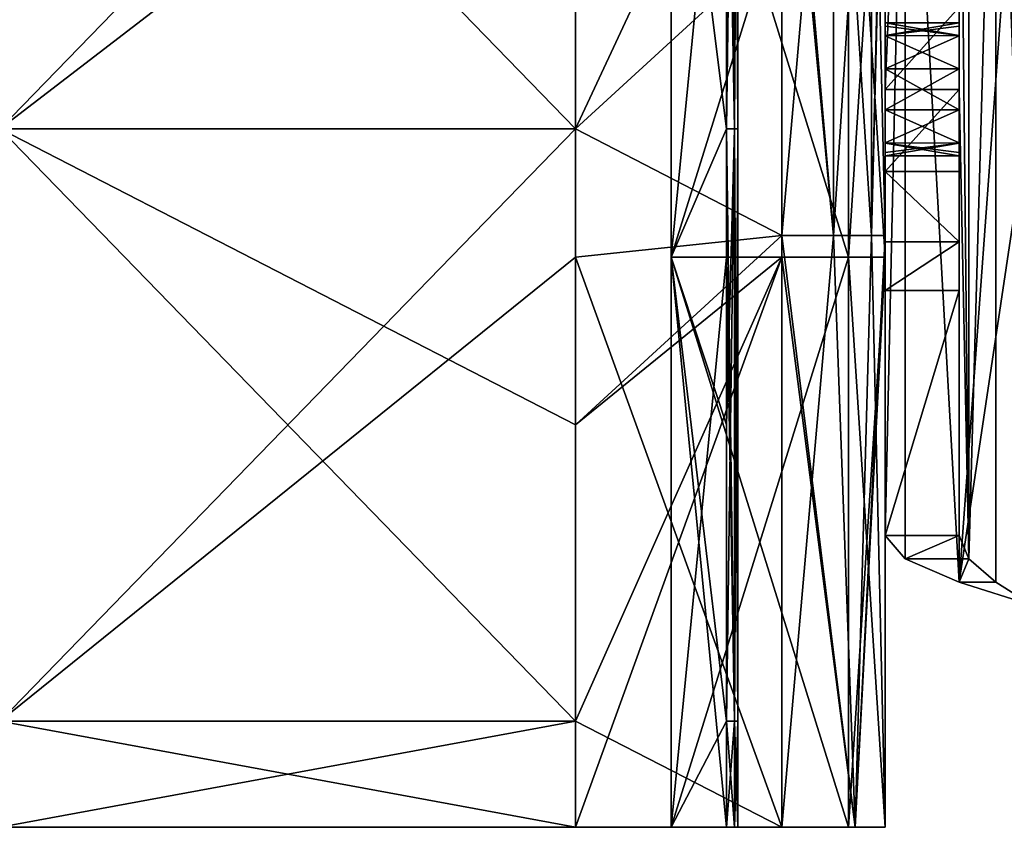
# Model space of a CAD drawing. Extents: x -207 to 207, y 0 to 988.
# Tile 4 of 144: x 1 to 68, y 0 to 55. Entities that reach past the tile are written whole.
import ezdxf

# ---------------------------------------------------------------- set-up
doc = ezdxf.new("R2010")
doc.units = 0
doc.header["$LTSCALE"] = 127.314815
for name, color, linetype in [('1', 7, 'CONTINUOUS'), ('17', 7, 'CONTINUOUS'), ('19', 7, 'CONTINUOUS'), ('20', 7, 'CONTINUOUS'), ('21', 7, 'CONTINUOUS'), ('22', 7, 'CONTINUOUS'), ('23', 7, 'CONTINUOUS'), ('24', 7, 'CONTINUOUS'), ('25', 7, 'CONTINUOUS'), ('26', 7, 'CONTINUOUS'), ('27', 7, 'CONTINUOUS'), ('28', 7, 'CONTINUOUS'), ('29', 7, 'CONTINUOUS'), ('298', 7, 'CONTINUOUS'), ('299', 7, 'CONTINUOUS'), ('30', 7, 'CONTINUOUS'), ('304', 7, 'CONTINUOUS'), ('305', 7, 'CONTINUOUS'), ('306', 7, 'CONTINUOUS'), ('307', 7, 'CONTINUOUS'), ('308', 7, 'CONTINUOUS'), ('309', 7, 'CONTINUOUS'), ('31', 7, 'CONTINUOUS'), ('311', 7, 'CONTINUOUS'), ('312', 7, 'CONTINUOUS'), ('32', 7, 'CONTINUOUS'), ('33', 7, 'CONTINUOUS'), ('34', 7, 'CONTINUOUS'), ('35', 7, 'CONTINUOUS'), ('36', 7, 'CONTINUOUS'), ('37', 7, 'CONTINUOUS'), ('38', 7, 'CONTINUOUS'), ('40', 7, 'CONTINUOUS'), ('41', 7, 'CONTINUOUS')]:
    doc.layers.add(name, color=color, linetype=linetype)

msp = doc.modelspace()

# ---------------------------------------------------------------- linework, layer by layer
at = {"layer": '1', "color": 7, "linetype": 'CONTINUOUS'}
for points in [[(39, 0, -260), (0, 0, -262.5), (39, 0, -340), (39, 0, -260)], [(39, 0, -340), (0, 0, -262.5), (0, 0, -337.5), (39, 0, -340)], [(53, 0, -260), (39, 0, -260), (45.5, 0, -285), (53, 0, -260)], [(45.5, 0, -285), (39, 0, -260), (45.5, 0, -293.5), (45.5, 0, -285)], [(45.5, 0, -293.5), (39, 0, -260), (45.5, 0, -295), (45.5, 0, -293.5)], [(45.5, 0, -295), (39, 0, -260), (45.5, 0, -305), (45.5, 0, -295)], [(45.5, 0, -305), (39, 0, -260), (45.5, 0, -306.5), (45.5, 0, -305)], [(45.5, 0, -306.5), (39, 0, -260), (45.5, 0, -315), (45.5, 0, -306.5)], [(45.5, 0, -315), (39, 0, -260), (39, 0, -340), (45.5, 0, -315)], [(53, 0, -340), (45.5, 0, -315), (39, 0, -340), (53, 0, -340)], [(57.5, 0, -285), (53, 0, -260), (45.5, 0, -285), (57.5, 0, -285)], [(49.25, 0, -293.5), (45.5, 0, -293.5), (49.25, 0, -295), (49.25, 0, -293.5)], [(49.25, 0, -295), (45.5, 0, -293.5), (45.5, 0, -295), (49.25, 0, -295)], [(49.25, 0, -305), (45.5, 0, -305), (49.25, 0, -306.5), (49.25, 0, -305)], [(49.25, 0, -306.5), (45.5, 0, -305), (45.5, 0, -306.5), (49.25, 0, -306.5)], [(57.5, 0, -315), (45.5, 0, -315), (53, 0, -340), (57.5, 0, -315)], [(49.78, 0, -293.72), (49.25, 0, -293.5), (49.78, 0, -294.78), (49.78, 0, -293.72)], [(49.78, 0, -294.78), (49.25, 0, -293.5), (49.25, 0, -295), (49.78, 0, -294.78)], [(49.78, 0, -305.22), (49.25, 0, -305), (49.78, 0, -306.28), (49.78, 0, -305.22)], [(49.78, 0, -306.28), (49.25, 0, -305), (49.25, 0, -306.5), (49.78, 0, -306.28)], [(50, 0, -294.25), (49.78, 0, -293.72), (49.78, 0, -294.78), (50, 0, -294.25)], [(50, 0, -305.75), (49.78, 0, -305.22), (49.78, 0, -306.28), (50, 0, -305.75)], [(57.951, 0, -262.051), (53, 0, -260), (57.5, 0, -285), (57.951, 0, -262.051)], [(57.949, 0, -337.951), (57.5, 0, -315), (53, 0, -340), (57.949, 0, -337.951)], [(60, 0, -292.5), (57.951, 0, -262.051), (57.5, 0, -285), (60, 0, -292.5)], [(57.5, 0, -292.5), (60, 0, -292.5), (57.5, 0, -285), (57.5, 0, -292.5)], [(57.5, 0, -307.5), (57.5, 0, -315), (57.949, 0, -337.951), (57.5, 0, -307.5)], [(60, 0, -307.5), (57.5, 0, -307.5), (60, 0, -333), (60, 0, -307.5)], [(60, 0, -333), (57.5, 0, -307.5), (57.949, 0, -337.951), (60, 0, -333)], [(60, 0, -267), (57.951, 0, -262.051), (60, 0, -292.5), (60, 0, -267)]]:
    msp.add_3dface(points, dxfattribs=at)
at = {"layer": '17', "color": 7, "linetype": 'CONTINUOUS'}
for points in [[(39, 77.273, -340), (53, 60.163, -340), (39, 47.335, -340), (39, 77.273, -340)], [(53, 60.163, -340), (53, 40.095, -340), (39, 47.335, -340), (53, 60.163, -340)], [(39, 47.335, -340), (53, 40.095, -340), (39, 38.636, -340), (39, 47.335, -340)], [(53, 40.095, -340), (53, 0, -340), (39, 38.636, -340), (53, 40.095, -340)], [(39, 38.636, -340), (53, 0, -340), (39, 7.2, -340), (39, 38.636, -340)], [(53, 0, -340), (39, 0, -340), (39, 7.2, -340), (53, 0, -340)]]:
    msp.add_3dface(points, dxfattribs=at)
at = {"layer": '19', "color": 7, "linetype": 'CONTINUOUS'}
for points in [[(39, 87.471, -340), (39, 77.273, -340), (0, 47.335, -337.5), (39, 87.471, -340)], [(0, 87.471, -337.5), (39, 87.471, -340), (0, 47.335, -337.5), (0, 87.471, -337.5)], [(39, 77.273, -340), (39, 47.335, -340), (0, 47.335, -337.5), (39, 77.273, -340)], [(39, 47.335, -340), (39, 38.636, -340), (0, 7.2, -337.5), (39, 47.335, -340)], [(0, 47.335, -337.5), (39, 47.335, -340), (0, 7.2, -337.5), (0, 47.335, -337.5)], [(39, 38.636, -340), (39, 7.2, -340), (0, 7.2, -337.5), (39, 38.636, -340)], [(39, 0, -340), (0, 0, -337.5), (39, 7.2, -340), (39, 0, -340)], [(39, 7.2, -340), (0, 0, -337.5), (0, 7.2, -337.5), (39, 7.2, -340)]]:
    msp.add_3dface(points, dxfattribs=at)
at = {"layer": '20', "color": 7, "linetype": 'CONTINUOUS'}
for points in [[(53, 60.163, -340), (56.5, 80.23, -339.062), (53, 40.095, -340), (53, 60.163, -340)], [(53, 40.095, -340), (56.5, 80.23, -339.062), (56.5, 40.095, -339.062), (53, 40.095, -340)], [(56.5, 80.23, -339.062), (59.062, 80.23, -336.5), (56.5, 40.095, -339.062), (56.5, 80.23, -339.062)], [(56.5, 40.095, -339.062), (59.062, 80.23, -336.5), (59.062, 40.095, -336.5), (56.5, 40.095, -339.062)], [(60, 80.23, -333), (60, 77.273, -333), (59.062, 40.095, -336.5), (60, 80.23, -333)], [(59.062, 80.23, -336.5), (60, 80.23, -333), (59.062, 40.095, -336.5), (59.062, 80.23, -336.5)], [(60, 77.273, -333), (60, 40.095, -333), (59.062, 40.095, -336.5), (60, 77.273, -333)], [(57.949, 0, -337.951), (53, 0, -340), (56.5, 40.095, -339.062), (57.949, 0, -337.951)], [(53, 0, -340), (53, 40.095, -340), (56.5, 40.095, -339.062), (53, 0, -340)], [(57.949, 0, -337.951), (56.5, 40.095, -339.062), (59.062, 40.095, -336.5), (57.949, 0, -337.951)], [(57.949, 0, -337.951), (60, 40.095, -333), (60, 38.636, -333), (57.949, 0, -337.951)], [(60, 40.095, -333), (57.949, 0, -337.951), (59.062, 40.095, -336.5), (60, 40.095, -333)], [(60, 0, -333), (57.949, 0, -337.951), (60, 38.636, -333), (60, 0, -333)]]:
    msp.add_3dface(points, dxfattribs=at)
at = {"layer": '21', "color": 7, "linetype": 'CONTINUOUS'}
for points in [[(60, 77.273, -307.5), (60, 38.636, -307.5), (60, 77.273, -333), (60, 77.273, -307.5)], [(60, 77.273, -333), (60, 38.636, -307.5), (60, 40.095, -333), (60, 77.273, -333)], [(60, 40.095, -333), (60, 38.636, -307.5), (60, 38.636, -333), (60, 40.095, -333)], [(60, 0, -307.5), (60, 0, -333), (60, 38.636, -333), (60, 0, -307.5)], [(60, 38.636, -307.5), (60, 0, -307.5), (60, 38.636, -333), (60, 38.636, -307.5)]]:
    msp.add_3dface(points, dxfattribs=at)
at = {"layer": '22', "color": 7, "linetype": 'CONTINUOUS'}
for points in [[(57.5, 77.273, -307.5), (57.5, 38.636, -307.5), (60, 77.273, -307.5), (57.5, 77.273, -307.5)], [(60, 77.273, -307.5), (57.5, 38.636, -307.5), (60, 38.636, -307.5), (60, 77.273, -307.5)], [(57.5, 0, -307.5), (60, 0, -307.5), (60, 38.636, -307.5), (57.5, 0, -307.5)], [(57.5, 38.636, -307.5), (57.5, 0, -307.5), (60, 38.636, -307.5), (57.5, 38.636, -307.5)]]:
    msp.add_3dface(points, dxfattribs=at)
at = {"layer": '23', "color": 7, "linetype": 'CONTINUOUS'}
for points in [[(57.5, 77.273, -315), (57.5, 38.636, -315), (57.5, 77.273, -307.5), (57.5, 77.273, -315)], [(57.5, 77.273, -307.5), (57.5, 38.636, -315), (57.5, 38.636, -307.5), (57.5, 77.273, -307.5)], [(57.5, 0, -315), (57.5, 0, -307.5), (57.5, 38.636, -307.5), (57.5, 0, -315)], [(57.5, 38.636, -315), (57.5, 0, -315), (57.5, 38.636, -307.5), (57.5, 38.636, -315)]]:
    msp.add_3dface(points, dxfattribs=at)
at = {"layer": '24', "color": 7, "linetype": 'CONTINUOUS'}
for points in [[(45.5, 77.273, -315), (45.5, 38.636, -315), (57.5, 77.273, -315), (45.5, 77.273, -315)], [(57.5, 77.273, -315), (45.5, 38.636, -315), (57.5, 38.636, -315), (57.5, 77.273, -315)], [(45.5, 0, -315), (57.5, 0, -315), (57.5, 38.636, -315), (45.5, 0, -315)], [(45.5, 38.636, -315), (45.5, 0, -315), (57.5, 38.636, -315), (45.5, 38.636, -315)]]:
    msp.add_3dface(points, dxfattribs=at)
at = {"layer": '25', "color": 7, "linetype": 'CONTINUOUS'}
for points in [[(45.5, 77.273, -306.5), (45.5, 38.636, -306.5), (45.5, 77.273, -315), (45.5, 77.273, -306.5)], [(45.5, 77.273, -315), (45.5, 38.636, -306.5), (45.5, 38.636, -315), (45.5, 77.273, -315)], [(45.5, 0, -306.5), (45.5, 0, -315), (45.5, 38.636, -315), (45.5, 0, -306.5)], [(45.5, 38.636, -306.5), (45.5, 0, -306.5), (45.5, 38.636, -315), (45.5, 38.636, -306.5)]]:
    msp.add_3dface(points, dxfattribs=at)
at = {"layer": '26', "color": 7, "linetype": 'CONTINUOUS'}
for points in [[(45.5, 77.273, -295), (45.5, 38.636, -295), (45.5, 77.273, -305), (45.5, 77.273, -295)], [(45.5, 77.273, -305), (45.5, 38.636, -295), (45.5, 38.636, -305), (45.5, 77.273, -305)], [(45.5, 0, -295), (45.5, 0, -305), (45.5, 38.636, -305), (45.5, 0, -295)], [(45.5, 38.636, -295), (45.5, 0, -295), (45.5, 38.636, -305), (45.5, 38.636, -295)]]:
    msp.add_3dface(points, dxfattribs=at)
at = {"layer": '27', "color": 7, "linetype": 'CONTINUOUS'}
for points in [[(45.5, 77.273, -285), (45.5, 38.636, -285), (45.5, 77.273, -293.5), (45.5, 77.273, -285)], [(45.5, 77.273, -293.5), (45.5, 38.636, -285), (45.5, 38.636, -293.5), (45.5, 77.273, -293.5)], [(45.5, 0, -285), (45.5, 0, -293.5), (45.5, 38.636, -293.5), (45.5, 0, -285)], [(45.5, 38.636, -285), (45.5, 0, -285), (45.5, 38.636, -293.5), (45.5, 38.636, -285)]]:
    msp.add_3dface(points, dxfattribs=at)
at = {"layer": '28', "color": 7, "linetype": 'CONTINUOUS'}
for points in [[(49.25, 67.403, -306.5), (49.25, 47.335, -306.5), (45.5, 77.273, -306.5), (49.25, 67.403, -306.5)], [(45.5, 77.273, -306.5), (49.25, 47.335, -306.5), (45.5, 38.636, -306.5), (45.5, 77.273, -306.5)], [(49.25, 47.335, -306.5), (49.25, 27.268, -306.5), (45.5, 38.636, -306.5), (49.25, 47.335, -306.5)], [(49.25, 0, -306.5), (45.5, 0, -306.5), (45.5, 38.636, -306.5), (49.25, 0, -306.5)], [(49.25, 7.2, -306.5), (49.25, 0, -306.5), (45.5, 38.636, -306.5), (49.25, 7.2, -306.5)], [(49.25, 27.268, -306.5), (49.25, 7.2, -306.5), (45.5, 38.636, -306.5), (49.25, 27.268, -306.5)]]:
    msp.add_3dface(points, dxfattribs=at)
at = {"layer": '29', "color": 7, "linetype": 'CONTINUOUS'}
for points in [[(49.25, 87.471, -305), (49.25, 77.273, -305), (49.78, 47.335, -305.22), (49.25, 87.471, -305)], [(49.25, 87.471, -305), (49.78, 47.335, -305.22), (49.78, 87.471, -305.22), (49.25, 87.471, -305)], [(49.78, 47.335, -306.28), (49.25, 47.335, -306.5), (49.78, 87.471, -306.28), (49.78, 47.335, -306.28)], [(49.78, 87.471, -306.28), (49.25, 47.335, -306.5), (49.25, 67.403, -306.5), (49.78, 87.471, -306.28)], [(49.78, 47.335, -305.22), (50, 47.335, -305.75), (49.78, 87.471, -305.22), (49.78, 47.335, -305.22)], [(50, 47.335, -305.75), (49.78, 47.335, -306.28), (50, 87.471, -305.75), (50, 47.335, -305.75)], [(49.78, 87.471, -305.22), (50, 47.335, -305.75), (50, 87.471, -305.75), (49.78, 87.471, -305.22)], [(50, 87.471, -305.75), (49.78, 47.335, -306.28), (49.78, 87.471, -306.28), (50, 87.471, -305.75)], [(49.25, 77.273, -305), (49.25, 47.335, -305), (49.78, 47.335, -305.22), (49.25, 77.273, -305)], [(49.25, 47.335, -305), (49.25, 38.636, -305), (49.78, 7.2, -305.22), (49.25, 47.335, -305)], [(49.25, 47.335, -305), (49.78, 7.2, -305.22), (49.78, 47.335, -305.22), (49.25, 47.335, -305)], [(49.78, 7.2, -306.28), (49.25, 7.2, -306.5), (49.78, 47.335, -306.28), (49.78, 7.2, -306.28)], [(49.78, 47.335, -306.28), (49.25, 7.2, -306.5), (49.25, 27.268, -306.5), (49.78, 47.335, -306.28)], [(49.25, 47.335, -306.5), (49.78, 47.335, -306.28), (49.25, 27.268, -306.5), (49.25, 47.335, -306.5)], [(49.78, 7.2, -305.22), (50, 7.2, -305.75), (49.78, 47.335, -305.22), (49.78, 7.2, -305.22)], [(50, 7.2, -305.75), (49.78, 7.2, -306.28), (50, 47.335, -305.75), (50, 7.2, -305.75)], [(49.78, 47.335, -305.22), (50, 7.2, -305.75), (50, 47.335, -305.75), (49.78, 47.335, -305.22)], [(50, 47.335, -305.75), (49.78, 7.2, -306.28), (49.78, 47.335, -306.28), (50, 47.335, -305.75)], [(49.25, 38.636, -305), (49.25, 7.2, -305), (49.78, 7.2, -305.22), (49.25, 38.636, -305)], [(49.25, 0, -305), (49.78, 0, -305.22), (49.25, 7.2, -305), (49.25, 0, -305)], [(49.25, 7.2, -305), (49.78, 0, -305.22), (49.78, 7.2, -305.22), (49.25, 7.2, -305)], [(49.78, 0, -306.28), (49.25, 0, -306.5), (49.78, 7.2, -306.28), (49.78, 0, -306.28)], [(49.78, 7.2, -306.28), (49.25, 0, -306.5), (49.25, 7.2, -306.5), (49.78, 7.2, -306.28)], [(49.78, 0, -305.22), (50, 0, -305.75), (49.78, 7.2, -305.22), (49.78, 0, -305.22)], [(50, 0, -305.75), (49.78, 0, -306.28), (50, 7.2, -305.75), (50, 0, -305.75)], [(49.78, 7.2, -305.22), (50, 0, -305.75), (50, 7.2, -305.75), (49.78, 7.2, -305.22)], [(50, 7.2, -305.75), (49.78, 0, -306.28), (49.78, 7.2, -306.28), (50, 7.2, -305.75)]]:
    msp.add_3dface(points, dxfattribs=at)
at = {"layer": '298', "linetype": 'CONTINUOUS'}
for points in [[(65, 19.767, -330), (60, 19.767, -330), (61.34, 18.187, -335), (65, 19.767, -330)], [(65.67, 18.187, -332.5), (65, 19.767, -330), (61.34, 18.187, -335), (65.67, 18.187, -332.5)], [(65, 16.607, -338.66), (65.67, 18.187, -332.5), (61.34, 18.187, -335), (65, 16.607, -338.66)], [(67.5, 16.607, -334.33), (65.67, 18.187, -332.5), (65, 16.607, -338.66), (67.5, 16.607, -334.33)], [(70, 15.026, -340), (67.5, 16.607, -334.33), (65, 16.607, -338.66), (70, 15.026, -340)], [(70, 15.026, -340), (70, 15.026, -335), (67.5, 16.607, -334.33), (70, 15.026, -340)]]:
    msp.add_3dface(points, dxfattribs=at)
at = {"layer": '299', "linetype": 'CONTINUOUS'}
for points in [[(70, 84.974, -340), (70, 50, -340), (65, 16.607, -338.66), (70, 84.974, -340)], [(70, 84.974, -340), (65, 16.607, -338.66), (65, 83.393, -338.66), (70, 84.974, -340)], [(65, 83.393, -338.66), (65, 16.607, -338.66), (61.34, 81.813, -335), (65, 83.393, -338.66)], [(61.34, 18.187, -335), (60, 19.767, -330), (61.34, 81.813, -335), (61.34, 18.187, -335)], [(61.34, 81.813, -335), (60, 19.767, -330), (60, 50, -330), (61.34, 81.813, -335)], [(60, 80.233, -330), (61.34, 81.813, -335), (60, 50, -330), (60, 80.233, -330)], [(65, 16.607, -338.66), (61.34, 18.187, -335), (61.34, 81.813, -335), (65, 16.607, -338.66)], [(70, 50, -340), (70, 15.026, -340), (65, 16.607, -338.66), (70, 50, -340)]]:
    msp.add_3dface(points, dxfattribs=at)
at = {"layer": '30', "color": 7, "linetype": 'CONTINUOUS'}
for points in [[(45.5, 77.273, -305), (45.5, 38.636, -305), (49.25, 77.273, -305), (45.5, 77.273, -305)], [(49.25, 77.273, -305), (45.5, 38.636, -305), (49.25, 47.335, -305), (49.25, 77.273, -305)], [(49.25, 47.335, -305), (45.5, 38.636, -305), (49.25, 38.636, -305), (49.25, 47.335, -305)], [(45.5, 38.636, -305), (45.5, 0, -305), (49.25, 38.636, -305), (45.5, 38.636, -305)], [(49.25, 38.636, -305), (45.5, 0, -305), (49.25, 7.2, -305), (49.25, 38.636, -305)], [(45.5, 0, -305), (49.25, 0, -305), (49.25, 7.2, -305), (45.5, 0, -305)]]:
    msp.add_3dface(points, dxfattribs=at)
at = {"layer": '304', "linetype": 'CONTINUOUS'}
for points in [[(70, 84.974, -335), (67.5, 83.393, -334.33), (70, 50, -335), (70, 84.974, -335)], [(65.67, 18.187, -332.5), (67.5, 16.607, -334.33), (67.5, 83.393, -334.33), (65.67, 18.187, -332.5)], [(65.67, 18.187, -332.5), (67.5, 83.393, -334.33), (65.67, 81.813, -332.5), (65.67, 18.187, -332.5)], [(67.5, 16.607, -334.33), (70, 15.026, -335), (67.5, 83.393, -334.33), (67.5, 16.607, -334.33)], [(67.5, 83.393, -334.33), (70, 15.026, -335), (70, 50, -335), (67.5, 83.393, -334.33)], [(65.67, 18.187, -332.5), (65.67, 81.813, -332.5), (65, 80.233, -330), (65.67, 18.187, -332.5)], [(65.67, 18.187, -332.5), (65, 80.233, -330), (65, 50, -330), (65.67, 18.187, -332.5)], [(65, 19.767, -330), (65.67, 18.187, -332.5), (65, 50, -330), (65, 19.767, -330)]]:
    msp.add_3dface(points, dxfattribs=at)
at = {"layer": '305', "linetype": 'CONTINUOUS'}
for points in [[(65, 50, -330), (65, 80.233, -330), (65, 51.382, -304.283), (65, 50, -330)], [(65, 80.233, -330), (65, 55.573, -286.074), (65, 54.5, -300), (65, 80.233, -330)], [(65, 51.382, -304.283), (65, 80.233, -330), (65, 53.631, -302.658), (65, 51.382, -304.283)], [(65, 53.631, -302.658), (65, 80.233, -330), (65, 54.277, -301.398), (65, 53.631, -302.658)], [(65, 54.277, -301.398), (65, 80.233, -330), (65, 54.5, -300), (65, 54.277, -301.398)], [(65, 55.573, -286.074), (65, 50, -285), (65, 54.5, -300), (65, 55.573, -286.074)], [(65, 54.5, -300), (65, 50, -285), (65, 53.64, -297.354), (65, 54.5, -300)], [(65, 53.64, -297.354), (65, 50, -285), (65, 51.394, -295.721), (65, 53.64, -297.354)], [(65, 51.394, -295.721), (65, 50, -285), (65, 48.618, -295.717), (65, 51.394, -295.721)], [(65, 48.606, -304.279), (65, 50, -330), (65, 51.382, -304.283), (65, 48.606, -304.279)], [(65, 19.767, -330), (65, 50, -330), (65, 36.362, -293.756), (65, 19.767, -330)], [(65, 36.362, -293.756), (65, 50, -330), (65, 39.658, -289.136), (65, 36.362, -293.756)], [(65, 39.658, -289.136), (65, 50, -330), (65, 45.5, -300), (65, 39.658, -289.136)], [(65, 45.5, -300), (65, 50, -330), (65, 46.36, -302.646), (65, 45.5, -300)], [(65, 46.36, -302.646), (65, 50, -330), (65, 48.606, -304.279), (65, 46.36, -302.646)], [(65, 50, -285), (65, 44.427, -286.074), (65, 48.618, -295.717), (65, 50, -285)], [(65, 48.618, -295.717), (65, 44.427, -286.074), (65, 46.369, -297.342), (65, 48.618, -295.717)], [(65, 46.369, -297.342), (65, 44.427, -286.074), (65, 45.723, -298.602), (65, 46.369, -297.342)], [(65, 44.427, -286.074), (65, 45.5, -300), (65, 45.723, -298.602), (65, 44.427, -286.074)], [(65, 44.427, -286.074), (65, 39.658, -289.136), (65, 45.5, -300), (65, 44.427, -286.074)]]:
    msp.add_3dface(points, dxfattribs=at)
at = {"layer": '306', "linetype": 'CONTINUOUS'}
for points in [[(65, 50, -285), (65, 55.573, -286.074), (60, 50, -285), (65, 50, -285)], [(60, 50, -285), (65, 55.573, -286.074), (60, 55.573, -286.074), (60, 50, -285)]]:
    msp.add_3dface(points, dxfattribs=at)
at = {"layer": '307', "linetype": 'CONTINUOUS'}
for points in [[(60, 80.233, -330), (60, 50, -330), (60, 63.638, -293.756), (60, 80.233, -330)], [(60, 63.638, -293.756), (60, 50, -330), (60, 60.342, -289.136), (60, 63.638, -293.756)], [(60, 60.342, -289.136), (60, 50, -330), (60, 54.5, -300), (60, 60.342, -289.136)], [(60, 55.573, -286.074), (60, 60.342, -289.136), (60, 54.5, -300), (60, 55.573, -286.074)], [(60, 50, -285), (60, 55.573, -286.074), (60, 51.382, -295.717), (60, 50, -285)], [(60, 55.573, -286.074), (60, 54.5, -300), (60, 54.277, -298.602), (60, 55.573, -286.074)], [(60, 51.382, -295.717), (60, 55.573, -286.074), (60, 53.631, -297.342), (60, 51.382, -295.717)], [(60, 53.631, -297.342), (60, 55.573, -286.074), (60, 54.277, -298.602), (60, 53.631, -297.342)], [(60, 54.5, -300), (60, 50, -330), (60, 53.64, -302.646), (60, 54.5, -300)], [(60, 53.64, -302.646), (60, 50, -330), (60, 51.394, -304.279), (60, 53.64, -302.646)], [(60, 51.394, -304.279), (60, 50, -330), (60, 48.618, -304.283), (60, 51.394, -304.279)], [(60, 48.606, -295.721), (60, 50, -285), (60, 51.382, -295.717), (60, 48.606, -295.721)], [(60, 50, -330), (60, 19.767, -330), (60, 48.618, -304.283), (60, 50, -330)], [(60, 44.427, -286.074), (60, 50, -285), (60, 45.5, -300), (60, 44.427, -286.074)], [(60, 45.5, -300), (60, 50, -285), (60, 46.36, -297.354), (60, 45.5, -300)], [(60, 46.36, -297.354), (60, 50, -285), (60, 48.606, -295.721), (60, 46.36, -297.354)], [(60, 48.618, -304.283), (60, 19.767, -330), (60, 46.369, -302.658), (60, 48.618, -304.283)], [(60, 46.369, -302.658), (60, 19.767, -330), (60, 45.723, -301.398), (60, 46.369, -302.658)], [(60, 45.723, -301.398), (60, 19.767, -330), (60, 45.5, -300), (60, 45.723, -301.398)], [(60, 19.767, -330), (60, 44.427, -286.074), (60, 45.5, -300), (60, 19.767, -330)], [(60, 44.427, -286.074), (60, 19.767, -330), (60, 39.658, -289.136), (60, 44.427, -286.074)], [(60, 39.658, -289.136), (60, 19.767, -330), (60, 36.362, -293.756), (60, 39.658, -289.136)]]:
    msp.add_3dface(points, dxfattribs=at)
at = {"layer": '308', "linetype": 'CONTINUOUS'}
for points in [[(65, 44.427, -286.074), (65, 50, -285), (60, 44.427, -286.074), (65, 44.427, -286.074)], [(65, 50, -285), (60, 50, -285), (60, 44.427, -286.074), (65, 50, -285)], [(65, 39.658, -289.136), (65, 44.427, -286.074), (60, 44.427, -286.074), (65, 39.658, -289.136)], [(65, 39.658, -289.136), (60, 44.427, -286.074), (60, 39.658, -289.136), (65, 39.658, -289.136)], [(65, 36.362, -293.756), (65, 39.658, -289.136), (60, 36.362, -293.756), (65, 36.362, -293.756)], [(65, 39.658, -289.136), (60, 39.658, -289.136), (60, 36.362, -293.756), (65, 39.658, -289.136)]]:
    msp.add_3dface(points, dxfattribs=at)
at = {"layer": '309', "linetype": 'CONTINUOUS'}
for points in [[(60, 19.767, -330), (65, 19.767, -330), (65, 36.362, -293.756), (60, 19.767, -330)], [(60, 19.767, -330), (65, 36.362, -293.756), (60, 36.362, -293.756), (60, 19.767, -330)]]:
    msp.add_3dface(points, dxfattribs=at)
at = {"layer": '31', "color": 7, "linetype": 'CONTINUOUS'}
for points in [[(49.25, 67.403, -295), (49.25, 47.335, -295), (45.5, 77.273, -295), (49.25, 67.403, -295)], [(45.5, 77.273, -295), (49.25, 47.335, -295), (45.5, 38.636, -295), (45.5, 77.273, -295)], [(49.25, 47.335, -295), (49.25, 27.268, -295), (45.5, 38.636, -295), (49.25, 47.335, -295)], [(49.25, 0, -295), (45.5, 0, -295), (45.5, 38.636, -295), (49.25, 0, -295)], [(49.25, 7.2, -295), (49.25, 0, -295), (45.5, 38.636, -295), (49.25, 7.2, -295)], [(49.25, 27.268, -295), (49.25, 7.2, -295), (45.5, 38.636, -295), (49.25, 27.268, -295)]]:
    msp.add_3dface(points, dxfattribs=at)
at = {"layer": '311', "linetype": 'CONTINUOUS'}
for points in [[(65, 54.277, -301.398), (65, 54.5, -300), (60, 53.64, -302.646), (65, 54.277, -301.398)], [(65, 54.5, -300), (60, 54.5, -300), (60, 53.64, -302.646), (65, 54.5, -300)], [(65, 53.631, -302.658), (65, 54.277, -301.398), (60, 53.64, -302.646), (65, 53.631, -302.658)], [(65, 53.631, -302.658), (60, 53.64, -302.646), (60, 51.394, -304.279), (65, 53.631, -302.658)], [(65, 51.382, -304.283), (65, 53.631, -302.658), (60, 51.394, -304.279), (65, 51.382, -304.283)], [(65, 51.382, -304.283), (60, 51.394, -304.279), (60, 48.618, -304.283), (65, 51.382, -304.283)], [(65, 48.606, -304.279), (65, 51.382, -304.283), (60, 48.618, -304.283), (65, 48.606, -304.279)], [(65, 48.606, -304.279), (60, 48.618, -304.283), (60, 46.369, -302.658), (65, 48.606, -304.279)], [(65, 46.36, -302.646), (65, 48.606, -304.279), (60, 46.369, -302.658), (65, 46.36, -302.646)], [(65, 46.36, -302.646), (60, 46.369, -302.658), (60, 45.723, -301.398), (65, 46.36, -302.646)], [(65, 45.5, -300), (65, 46.36, -302.646), (60, 45.5, -300), (65, 45.5, -300)], [(65, 46.36, -302.646), (60, 45.723, -301.398), (60, 45.5, -300), (65, 46.36, -302.646)]]:
    msp.add_3dface(points, dxfattribs=at)
at = {"layer": '312', "linetype": 'CONTINUOUS'}
for points in [[(65, 54.5, -300), (65, 53.64, -297.354), (60, 54.5, -300), (65, 54.5, -300)], [(60, 54.5, -300), (65, 53.64, -297.354), (60, 54.277, -298.602), (60, 54.5, -300)], [(65, 53.64, -297.354), (60, 53.631, -297.342), (60, 54.277, -298.602), (65, 53.64, -297.354)], [(65, 53.64, -297.354), (65, 51.394, -295.721), (60, 53.631, -297.342), (65, 53.64, -297.354)], [(65, 51.394, -295.721), (60, 51.382, -295.717), (60, 53.631, -297.342), (65, 51.394, -295.721)], [(65, 51.394, -295.721), (65, 48.618, -295.717), (60, 51.382, -295.717), (65, 51.394, -295.721)], [(65, 48.618, -295.717), (60, 48.606, -295.721), (60, 51.382, -295.717), (65, 48.618, -295.717)], [(65, 48.618, -295.717), (65, 46.369, -297.342), (60, 48.606, -295.721), (65, 48.618, -295.717)], [(65, 46.369, -297.342), (60, 46.36, -297.354), (60, 48.606, -295.721), (65, 46.369, -297.342)], [(65, 46.369, -297.342), (65, 45.723, -298.602), (60, 46.36, -297.354), (65, 46.369, -297.342)], [(65, 45.723, -298.602), (65, 45.5, -300), (60, 46.36, -297.354), (65, 45.723, -298.602)], [(65, 45.5, -300), (60, 45.5, -300), (60, 46.36, -297.354), (65, 45.5, -300)]]:
    msp.add_3dface(points, dxfattribs=at)
at = {"layer": '32', "color": 7, "linetype": 'CONTINUOUS'}
for points in [[(49.25, 87.471, -293.5), (49.25, 77.273, -293.5), (49.78, 47.335, -293.72), (49.25, 87.471, -293.5)], [(49.25, 87.471, -293.5), (49.78, 47.335, -293.72), (49.78, 87.471, -293.72), (49.25, 87.471, -293.5)], [(49.78, 47.335, -294.78), (49.25, 47.335, -295), (49.78, 87.471, -294.78), (49.78, 47.335, -294.78)], [(49.78, 87.471, -294.78), (49.25, 47.335, -295), (49.25, 67.403, -295), (49.78, 87.471, -294.78)], [(49.78, 47.335, -293.72), (50, 47.335, -294.25), (49.78, 87.471, -293.72), (49.78, 47.335, -293.72)], [(50, 47.335, -294.25), (49.78, 47.335, -294.78), (50, 87.471, -294.25), (50, 47.335, -294.25)], [(49.78, 87.471, -293.72), (50, 47.335, -294.25), (50, 87.471, -294.25), (49.78, 87.471, -293.72)], [(50, 87.471, -294.25), (49.78, 47.335, -294.78), (49.78, 87.471, -294.78), (50, 87.471, -294.25)], [(49.25, 77.273, -293.5), (49.25, 47.335, -293.5), (49.78, 47.335, -293.72), (49.25, 77.273, -293.5)], [(49.25, 47.335, -293.5), (49.25, 38.636, -293.5), (49.78, 7.2, -293.72), (49.25, 47.335, -293.5)], [(49.25, 47.335, -293.5), (49.78, 7.2, -293.72), (49.78, 47.335, -293.72), (49.25, 47.335, -293.5)], [(49.78, 7.2, -294.78), (49.25, 7.2, -295), (49.78, 47.335, -294.78), (49.78, 7.2, -294.78)], [(49.78, 47.335, -294.78), (49.25, 7.2, -295), (49.25, 27.268, -295), (49.78, 47.335, -294.78)], [(49.25, 47.335, -295), (49.78, 47.335, -294.78), (49.25, 27.268, -295), (49.25, 47.335, -295)], [(49.78, 7.2, -293.72), (50, 7.2, -294.25), (49.78, 47.335, -293.72), (49.78, 7.2, -293.72)], [(50, 7.2, -294.25), (49.78, 7.2, -294.78), (50, 47.335, -294.25), (50, 7.2, -294.25)], [(49.78, 47.335, -293.72), (50, 7.2, -294.25), (50, 47.335, -294.25), (49.78, 47.335, -293.72)], [(50, 47.335, -294.25), (49.78, 7.2, -294.78), (49.78, 47.335, -294.78), (50, 47.335, -294.25)], [(49.25, 38.636, -293.5), (49.25, 7.2, -293.5), (49.78, 7.2, -293.72), (49.25, 38.636, -293.5)], [(49.25, 0, -293.5), (49.78, 0, -293.72), (49.25, 7.2, -293.5), (49.25, 0, -293.5)], [(49.25, 7.2, -293.5), (49.78, 0, -293.72), (49.78, 7.2, -293.72), (49.25, 7.2, -293.5)], [(49.78, 0, -294.78), (49.25, 0, -295), (49.78, 7.2, -294.78), (49.78, 0, -294.78)], [(49.78, 7.2, -294.78), (49.25, 0, -295), (49.25, 7.2, -295), (49.78, 7.2, -294.78)], [(49.78, 0, -293.72), (50, 0, -294.25), (49.78, 7.2, -293.72), (49.78, 0, -293.72)], [(50, 0, -294.25), (49.78, 0, -294.78), (50, 7.2, -294.25), (50, 0, -294.25)], [(49.78, 7.2, -293.72), (50, 0, -294.25), (50, 7.2, -294.25), (49.78, 7.2, -293.72)], [(50, 7.2, -294.25), (49.78, 0, -294.78), (49.78, 7.2, -294.78), (50, 7.2, -294.25)]]:
    msp.add_3dface(points, dxfattribs=at)
at = {"layer": '33', "color": 7, "linetype": 'CONTINUOUS'}
for points in [[(45.5, 77.273, -293.5), (45.5, 38.636, -293.5), (49.25, 77.273, -293.5), (45.5, 77.273, -293.5)], [(49.25, 77.273, -293.5), (45.5, 38.636, -293.5), (49.25, 47.335, -293.5), (49.25, 77.273, -293.5)], [(49.25, 47.335, -293.5), (45.5, 38.636, -293.5), (49.25, 38.636, -293.5), (49.25, 47.335, -293.5)], [(45.5, 38.636, -293.5), (45.5, 0, -293.5), (49.25, 38.636, -293.5), (45.5, 38.636, -293.5)], [(49.25, 38.636, -293.5), (45.5, 0, -293.5), (49.25, 7.2, -293.5), (49.25, 38.636, -293.5)], [(45.5, 0, -293.5), (49.25, 0, -293.5), (49.25, 7.2, -293.5), (45.5, 0, -293.5)]]:
    msp.add_3dface(points, dxfattribs=at)
at = {"layer": '34', "color": 7, "linetype": 'CONTINUOUS'}
for points in [[(57.5, 77.273, -285), (57.5, 38.636, -285), (45.5, 77.273, -285), (57.5, 77.273, -285)], [(45.5, 77.273, -285), (57.5, 38.636, -285), (45.5, 38.636, -285), (45.5, 77.273, -285)], [(57.5, 0, -285), (45.5, 0, -285), (45.5, 38.636, -285), (57.5, 0, -285)], [(57.5, 38.636, -285), (57.5, 0, -285), (45.5, 38.636, -285), (57.5, 38.636, -285)]]:
    msp.add_3dface(points, dxfattribs=at)
at = {"layer": '35', "color": 7, "linetype": 'CONTINUOUS'}
for points in [[(57.5, 77.273, -292.5), (57.5, 38.636, -292.5), (57.5, 77.273, -285), (57.5, 77.273, -292.5)], [(57.5, 77.273, -285), (57.5, 38.636, -292.5), (57.5, 38.636, -285), (57.5, 77.273, -285)], [(57.5, 0, -292.5), (57.5, 0, -285), (57.5, 38.636, -285), (57.5, 0, -292.5)], [(57.5, 38.636, -292.5), (57.5, 0, -292.5), (57.5, 38.636, -285), (57.5, 38.636, -292.5)]]:
    msp.add_3dface(points, dxfattribs=at)
at = {"layer": '36', "color": 7, "linetype": 'CONTINUOUS'}
for points in [[(60, 77.273, -292.5), (60, 38.636, -292.5), (57.5, 77.273, -292.5), (60, 77.273, -292.5)], [(57.5, 77.273, -292.5), (60, 38.636, -292.5), (57.5, 38.636, -292.5), (57.5, 77.273, -292.5)], [(60, 0, -292.5), (57.5, 0, -292.5), (57.5, 38.636, -292.5), (60, 0, -292.5)], [(60, 38.636, -292.5), (60, 0, -292.5), (57.5, 38.636, -292.5), (60, 38.636, -292.5)]]:
    msp.add_3dface(points, dxfattribs=at)
at = {"layer": '37', "color": 7, "linetype": 'CONTINUOUS'}
for points in [[(60, 60.163, -267), (60, 40.095, -267), (60, 77.273, -292.5), (60, 60.163, -267)], [(60, 77.273, -292.5), (60, 40.095, -267), (60, 38.636, -292.5), (60, 77.273, -292.5)], [(60, 40.095, -267), (60, 0, -267), (60, 38.636, -292.5), (60, 40.095, -267)], [(60, 0, -267), (60, 0, -292.5), (60, 38.636, -292.5), (60, 0, -267)]]:
    msp.add_3dface(points, dxfattribs=at)
at = {"layer": '38', "color": 7, "linetype": 'CONTINUOUS'}
for points in [[(53, 80.23, -260), (53, 77.273, -260), (56.5, 40.095, -260.938), (53, 80.23, -260)], [(56.5, 80.23, -260.938), (53, 80.23, -260), (56.5, 40.095, -260.938), (56.5, 80.23, -260.938)], [(59.062, 80.23, -263.5), (56.5, 80.23, -260.938), (59.062, 40.095, -263.5), (59.062, 80.23, -263.5)], [(59.062, 40.095, -263.5), (56.5, 80.23, -260.938), (56.5, 40.095, -260.938), (59.062, 40.095, -263.5)], [(60, 60.163, -267), (59.062, 80.23, -263.5), (60, 40.095, -267), (60, 60.163, -267)], [(60, 40.095, -267), (59.062, 80.23, -263.5), (59.062, 40.095, -263.5), (60, 40.095, -267)], [(53, 77.273, -260), (53, 40.095, -260), (56.5, 40.095, -260.938), (53, 77.273, -260)], [(57.951, 0, -262.051), (53, 40.095, -260), (53, 38.636, -260), (57.951, 0, -262.051)], [(53, 40.095, -260), (57.951, 0, -262.051), (56.5, 40.095, -260.938), (53, 40.095, -260)], [(57.951, 0, -262.051), (59.062, 40.095, -263.5), (56.5, 40.095, -260.938), (57.951, 0, -262.051)], [(57.951, 0, -262.051), (60, 0, -267), (59.062, 40.095, -263.5), (57.951, 0, -262.051)], [(60, 0, -267), (60, 40.095, -267), (59.062, 40.095, -263.5), (60, 0, -267)], [(53, 0, -260), (57.951, 0, -262.051), (53, 38.636, -260), (53, 0, -260)]]:
    msp.add_3dface(points, dxfattribs=at)
at = {"layer": '40', "color": 7, "linetype": 'CONTINUOUS'}
for points in [[(39, 67.403, -260), (39, 47.335, -260), (53, 77.273, -260), (39, 67.403, -260)], [(53, 77.273, -260), (39, 47.335, -260), (53, 40.095, -260), (53, 77.273, -260)], [(39, 47.335, -260), (39, 27.268, -260), (53, 40.095, -260), (39, 47.335, -260)], [(53, 40.095, -260), (39, 27.268, -260), (53, 38.636, -260), (53, 40.095, -260)], [(39, 0, -260), (53, 0, -260), (53, 38.636, -260), (39, 0, -260)], [(39, 7.2, -260), (39, 0, -260), (53, 38.636, -260), (39, 7.2, -260)], [(39, 27.268, -260), (39, 7.2, -260), (53, 38.636, -260), (39, 27.268, -260)]]:
    msp.add_3dface(points, dxfattribs=at)
at = {"layer": '41', "color": 7, "linetype": 'CONTINUOUS'}
for points in [[(39, 67.403, -260), (0, 87.471, -262.5), (39, 47.335, -260), (39, 67.403, -260)], [(39, 47.335, -260), (0, 87.471, -262.5), (0, 47.335, -262.5), (39, 47.335, -260)], [(39, 47.335, -260), (0, 47.335, -262.5), (39, 27.268, -260), (39, 47.335, -260)], [(39, 27.268, -260), (0, 47.335, -262.5), (39, 7.2, -260), (39, 27.268, -260)], [(39, 7.2, -260), (0, 47.335, -262.5), (0, 7.2, -262.5), (39, 7.2, -260)], [(0, 0, -262.5), (39, 0, -260), (0, 7.2, -262.5), (0, 0, -262.5)], [(39, 0, -260), (39, 7.2, -260), (0, 7.2, -262.5), (39, 0, -260)]]:
    msp.add_3dface(points, dxfattribs=at)

doc.saveas('drawing.dxf')
